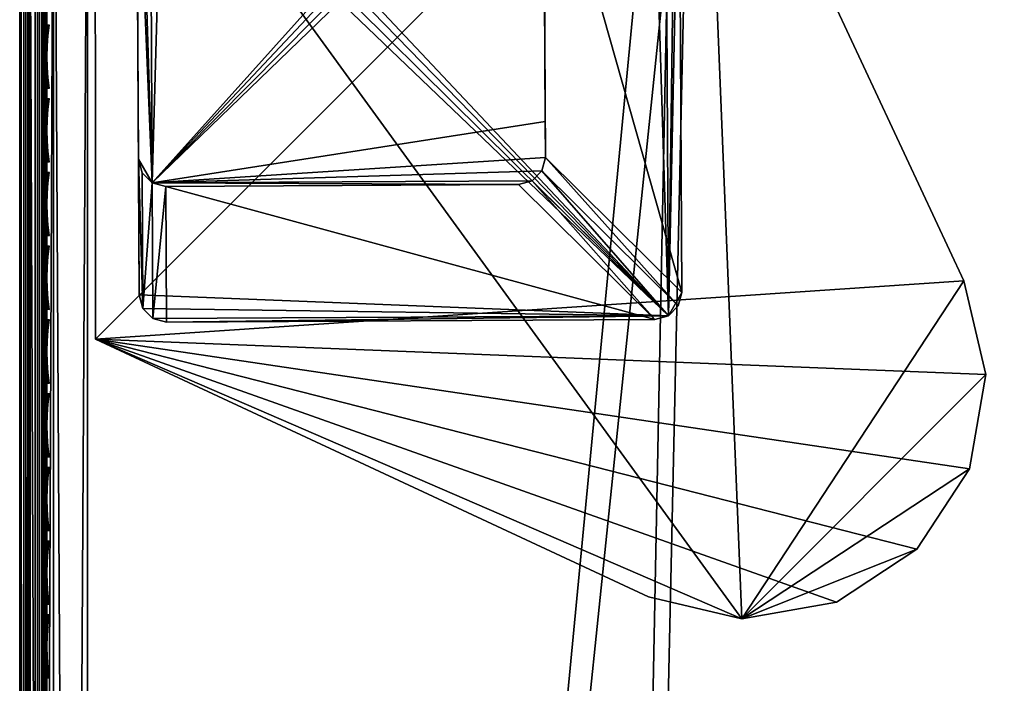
# Model space of a CAD drawing. Header units: inches. Extents: x 0 to 54.6, y -45.5 to 0.
# Tile 156 of 256: x 0 to 3.6, y -4.6 to -2.2. Entities that reach past the tile are written whole.
import ezdxf

# ---------------------------------------------------------------- set-up
doc = ezdxf.new("R2010")
doc.units = ezdxf.units.IN
doc.header["$LTSCALE"] = 0.03937
doc.header["$MEASUREMENT"] = 0
for name, color, linetype in [('A-FURN-3-ST', 151, 'Continuous'), ('A-FURN-3-ST-LG', 252, 'Continuous'), ('A-FURN-3-ST-LGHW', 32, 'Continuous'), ('A-FURN-3-ST-SEAM', 250, 'Continuous'), ('A-FURN-3-STITCH', 15, 'Continuous')]:
    doc.layers.add(name, color=color, linetype=linetype)

msp = doc.modelspace()

# ---------------------------------------------------------------- meshes
at = {"layer": 'A-FURN-3-ST'}
mesh = msp.add_polyface(dxfattribs=at)
corners = [(3.7329, -22.7226, 18), (4.6815, -1.2773, 18), (1.9933, -22.5991, 18), (2.4673, -1.1492, 18), (0.25, -22.5508, 18), (0.25, -1.1005, 18), (0.125, -22.5508, 17.9665), (0.125, -1.1005, 17.9665), (0.0335, -22.5508, 17.875), (0.0335, -1.1005, 17.875), (0, -22.5508, 17.75), (0, -1.1005, 17.75), (0, -0.9347, 17.7337), (0.0063, -0.9238, 17.7881), (0.0733, -0.9002, 17.9071), (0.1041, -0.8951, 17.9328), (0.1735, -0.8882, 17.9671), (0.2502, -0.8859, 17.9788), (0.1736, -0.6842, 17.9052), (0.0063, -0.754, 17.7366), (0, -0.7752, 17.6853), (0.0734, -0.7075, 17.8487), (0.1042, -0.6975, 17.8729), (0, -23.1508, 5.25), (0, -0.5005, 5.25), (0.0335, -23.1508, 5.125), (0.0335, -0.5005, 5.125), (0.125, -23.1508, 5.0335), (0.125, -0.5005, 5.0335), (0.25, -23.1508, 5), (0.25, -0.5005, 5), (4.552, -0.9821, 17.9625), (2.4013, -0.8617, 17.9625), (0.2504, -0.6796, 17.9162), (0, -0.2505, 16.9), (0, -23.4008, 16.9), (0, -0.6283, 17.6067), (0, -23.4008, 5.5), (0, -0.2505, 5.5), (6.7319, -0.8636, 5), (3.6806, -23.3203, 5), (1.9672, -23.1986, 5), (4.5759, -0.6677, 5), (2.4144, -0.5467, 5)]
mesh.append_faces([[corners[k] for k in face] for face in [(0, 1, 2), (2, 1, 3), (2, 3, 4), (4, 3, 5), (4, 5, 6), (6, 5, 7), (6, 7, 8), (8, 7, 9), (8, 9, 10), (10, 9, 11), (12, 11, 13), (13, 11, 9), (13, 9, 14), (14, 9, 7), (14, 7, 15), (15, 7, 16), (17, 18, 16), (17, 16, 5), (5, 16, 7), (19, 20, 13), (13, 20, 12), (19, 13, 14, 21), (21, 14, 15, 22), (23, 24, 25), (25, 24, 26), (25, 26, 27), (27, 26, 28), (27, 28, 29), (29, 28, 30), (1, 31, 3), (3, 31, 32), (3, 32, 17), (17, 32, 33), (17, 5, 3), (11, 34, 10), (10, 34, 35), (12, 20, 11), (11, 20, 36), (35, 34, 37), (37, 34, 38), (37, 38, 23), (23, 38, 24), (39, 40, 41), (42, 41, 43), (43, 41, 29), (43, 29, 30)]])
mesh = msp.add_polyface(dxfattribs=at)
corners = [(8.8973, -23.5406, 18), (17.7415, -3.697, 18), (15.6057, -3.0995, 18), (7.1881, -23.1938, 18), (13.4498, -2.5789, 18), (5.4656, -22.921, 18), (11.2766, -2.1358, 18), (9.089, -1.7709, 18), (3.7329, -22.7226, 18), (6.8896, -1.4846, 18), (4.6815, -1.2773, 18), (15.3709, -1.9039, 5.5), (13.2379, -1.4454, 5.3087), (13.2457, -1.4082, 5.5), (11.098, -1.0239, 5.3087), (15.296, -2.2033, 5.0381), (13.1412, -1.8971, 5), (13.1813, -1.71, 5.0381), (13.2152, -1.5514, 5.1464), (15.3355, -2.046, 5.1464), (11.0171, -1.4787, 5), (11.0507, -1.2903, 5.0381), (11.0791, -1.1306, 5.1464), (8.8798, -1.134, 5), (13.2457, -1.4082, 16.9), (15.172, -2.6946, 17.9625), (13.0743, -2.2053, 17.9625), (10.9609, -1.7889, 17.9625), (8.8343, -1.446, 17.9625), (6.6972, -1.177, 17.9625), (15.3618, -1.9402, 17.1847), (13.2378, -1.4448, 17.1847), (13.2147, -1.5523, 17.45), (15.335, -2.0468, 17.45), (13.178, -1.7232, 17.6778), (15.2923, -2.2163, 17.6778), (13.1301, -1.9459, 17.8526), (15.2367, -2.4373, 17.8526), (15.3709, -1.9039, 16.9), (11.098, -1.0233, 17.1847), (11.0786, -1.1315, 17.45), (11.0478, -1.3035, 17.6778), (11.0076, -1.5278, 17.8526), (8.872, -1.1834, 17.8526), (17.3395, -2.9534, 5), (8.7674, -24.1264, 5), (15.2495, -2.3889, 5), (7.084, -23.7847, 5), (5.3873, -23.5158, 5), (3.6806, -23.3203, 5), (6.7319, -0.8636, 5), (1.9672, -23.1986, 5), (4.5759, -0.6677, 5)]
mesh.append_faces([[corners[k] for k in face] for face in [(0, 1, 2), (0, 2, 3), (3, 2, 4), (3, 4, 5), (5, 4, 6), (5, 6, 7), (5, 7, 8), (8, 7, 9), (8, 9, 10), (11, 12, 13), (13, 12, 14), (15, 16, 17), (15, 17, 18, 19), (16, 20, 17), (17, 20, 21), (17, 21, 22, 18), (20, 23, 21), (24, 11, 13), (4, 25, 26), (4, 26, 6), (6, 26, 27), (6, 27, 7), (7, 27, 28), (7, 28, 9), (9, 28, 29), (9, 29, 10), (30, 31, 32, 33), (33, 32, 34, 35), (35, 34, 36, 37), (37, 36, 26, 25), (38, 24, 31), (31, 24, 39), (31, 39, 40, 32), (32, 40, 41, 34), (34, 41, 42, 36), (36, 42, 27, 26), (42, 43, 28, 27), (44, 45, 46), (46, 45, 47), (46, 47, 16), (16, 47, 48), (16, 48, 20), (20, 48, 23), (23, 48, 49), (23, 49, 50), (50, 51, 52)]])
at = {"layer": 'A-FURN-3-ST-LG'}
mesh = msp.add_polyface(dxfattribs=at)
corners = [(2.3894, -3.2893, 4.7963), (0.5403, -3.3121, 4.7963), (2.3396, -3.3028, 4.7963), (0.4903, -3.2989, 4.7963), (0.4535, -3.2623, 4.7963), (0.4399, -3.2121, 4.7963), (0.4306, -1.4139, 4.7963), (0.4437, -1.3639, 4.7963), (0.4801, -1.3271, 4.7963), (0.53, -1.3135, 4.7963), (2.3283, -1.3043, 4.7963), (2.3786, -1.3173, 4.7963), (2.4155, -1.3537, 4.7963), (2.4292, -1.4036, 4.7963), (2.4385, -3.203, 4.7963), (2.4255, -3.2528, 4.7963), (0.4802, -1.3271, 0), (0.53, -1.3135, 0), (0.4438, -1.3639, 0), (0.4307, -1.4139, 0), (1.8286, -1.3068, 0), (1.879, -1.3199, 0), (1.916, -1.3563, 0), (1.9297, -1.4062, 0), (0.5378, -2.8124, 0), (0.4877, -2.7992, 0), (0.451, -2.7626, 0), (0.4373, -2.7124, 0), (1.8375, -2.8057, 0), (1.8871, -2.7922, 0), (1.9232, -2.7557, 0), (1.9363, -2.7059, 0), (1.9356, -2.5734, 0)]
mesh.append_faces([[corners[k] for k in face] for face in [(16, 9, 17), (16, 8, 9), (6, 18, 19), (6, 7, 18), (10, 17, 9), (10, 20, 17), (11, 20, 10), (11, 21, 20), (12, 21, 11), (12, 22, 21), (13, 22, 12), (13, 23, 22), (3, 24, 1), (3, 25, 24), (4, 25, 3), (4, 26, 25), (27, 4, 5), (27, 26, 4), (5, 19, 27), (5, 6, 19), (2, 24, 28), (2, 1, 24), (29, 2, 28), (29, 0, 2), (30, 0, 29), (30, 15, 0), (31, 15, 30), (31, 14, 15), (23, 14, 31), (23, 13, 14)]])
mesh.append_faces([[corners[k] for k in face] for face in [(0, 1, 2), (18, 8, 16), (25, 28, 24), (25, 22, 23)]], dxfattribs={"vtx0": -1})
mesh.append_faces([[corners[k] for k in face] for face in [(25, 32, 31)]], dxfattribs={"vtx0": -1, "vtx1": -1})
mesh.append_faces([[corners[k] for k in face] for face in [(0, 3, 1), (0, 4, 3), (0, 5, 4), (0, 6, 5), (0, 7, 6), (0, 8, 7), (0, 9, 8), (0, 10, 9), (0, 11, 10), (0, 12, 11), (0, 13, 12), (0, 14, 13), (25, 29, 28), (25, 30, 29), (25, 21, 22), (25, 20, 21), (25, 17, 20), (25, 16, 17), (25, 18, 16), (25, 19, 18), (25, 27, 19)]], dxfattribs={"vtx0": -1, "vtx2": -1})
mesh.append_faces([[corners[k] for k in face] for face in [(23, 31, 32), (25, 23, 32)]], dxfattribs={"vtx1": -1, "vtx2": -1})
mesh.append_faces([[corners[k] for k in face] for face in [(0, 15, 14), (18, 7, 8), (25, 31, 30), (25, 26, 27)]], dxfattribs={"vtx2": -1})
at = {"layer": 'A-FURN-3-ST-LGHW'}
mesh = msp.add_polyface(dxfattribs=at)
corners = [(0.2796, -3.3757, 5), (2.6601, -4.405, 5), (2.316, -4.3237, 5), (3.0083, -4.3433, 5), (3.3037, -4.1488, 5), (3.4978, -3.8533, 5), (3.5589, -3.5049, 5), (3.4772, -3.1608, 5), (2.5266, -1.1258, 5), (0.2781, -1.1272, 5), (2.316, -4.3237, 4.7502), (2.6601, -4.405, 4.7502), (3.0083, -4.3433, 4.7502), (3.3037, -4.1488, 4.7502), (3.4978, -3.8533, 4.7502), (3.5589, -3.5049, 4.7502), (3.4772, -3.1608, 4.7502), (0.2796, -3.3757, 4.7502), (0.2781, -1.1272, 4.7502), (2.5266, -1.1258, 4.7502)]
mesh.append_faces([[corners[k] for k in face] for face in [(2, 10, 1), (10, 11, 1), (1, 11, 3), (11, 12, 3), (3, 12, 4), (12, 13, 4), (4, 13, 5), (13, 14, 5), (5, 14, 6), (14, 15, 6), (7, 6, 16), (6, 15, 16), (8, 7, 19), (7, 16, 19), (17, 10, 0), (10, 2, 0)]])
mesh.append_faces([[corners[k] for k in face] for face in [(2, 1, 0), (10, 17, 11), (9, 8, 18), (0, 9, 17)]], dxfattribs={"vtx1": -1})
mesh.append_faces([[corners[k] for k in face] for face in [(1, 3, 0), (3, 4, 0), (4, 5, 0), (5, 6, 0), (6, 7, 0), (7, 8, 0), (17, 18, 11), (18, 19, 11), (19, 16, 11), (16, 15, 11), (15, 14, 11), (14, 13, 11)]], dxfattribs={"vtx1": -1, "vtx2": -1})
mesh.append_faces([[corners[k] for k in face] for face in [(8, 9, 0), (13, 12, 11), (8, 19, 18), (9, 18, 17)]], dxfattribs={"vtx2": -1})
at = {"layer": 'A-FURN-3-ST-SEAM'}
mesh = msp.add_polyface(dxfattribs=at)
corners = [(0.0734, -0.9052, 17.8381), (0.0872, -0.903, 17.8491), (0.0872, -1.09, 17.8675), (0.0734, -1.09, 17.8563), (0.0872, -8.2403, 17.8675), (0.0734, -8.2403, 17.8563), (0.0872, -15.3906, 17.8675), (0.0734, -15.3906, 17.8563), (0.1, -15.3906, 17.9), (0.0965, -22.5408, 17.8826), (0.0965, -15.3906, 17.8826), (0.1, -8.2403, 17.9), (0.0965, -8.2403, 17.8826), (0.1, -1.09, 17.9), (0.0965, -1.09, 17.8826), (0.1, -0.9049, 17.8825), (0.0965, -0.9001, 17.8639), (0.0567, -15.3906, 17.8505), (0.0567, -8.2403, 17.8505), (0.0567, -1.09, 17.8505), (0.0567, -0.9063, 17.8324), (0.0228, -0.9047, 17.8406), (0.039, -0.9061, 17.8334), (0.039, -1.09, 17.8515), (0.0228, -1.09, 17.8588), (0.039, -8.2403, 17.8515), (0.0228, -8.2403, 17.8588), (0.039, -15.3906, 17.8515), (0.0228, -15.3906, 17.8588), (0.0019, -15.3906, 17.8868), (0.0019, -8.2403, 17.8868), (0.0019, -1.09, 17.8868), (0.0019, -0.8993, 17.868), (0.0051, -0.8926, 17.9022), (0.0003, -0.8959, 17.8854), (0.0003, -1.09, 17.9045), (0.0051, -1.09, 17.9217), (0.0003, -8.2403, 17.9045), (0.0051, -8.2403, 17.9217), (0.0003, -15.3906, 17.9045), (0.0051, -15.3906, 17.9217), (0.0655, -15.3906, 17.9472), (0.0812, -15.3906, 17.939), (0.0812, -8.2403, 17.939), (0.0655, -8.2403, 17.9472), (0.0812, -1.09, 17.939), (0.0655, -1.09, 17.9472), (0.0812, -0.8892, 17.9192), (0.0655, -0.8877, 17.9272), (0.0929, -15.3906, 17.9255), (0.0929, -8.2403, 17.9255), (0.0929, -1.09, 17.9255), (0.0929, -0.8918, 17.906), (0.1, -22.5408, 17.9), (0.0304, -0.8879, 17.9259), (0.0304, -1.09, 17.9459), (0.0304, -8.2403, 17.9459), (0.0304, -15.3906, 17.9459), (0.0304, -22.5408, 17.9459), (0.0655, -22.5408, 17.9472), (0.0155, -0.8898, 17.9164), (0.0155, -1.09, 17.9362), (0.0155, -8.2403, 17.9362), (0.0155, -15.3906, 17.9362), (0.0155, -22.5408, 17.9362), (0.0051, -22.5408, 17.9217), (0.0872, -22.5408, 17.8675), (0.0567, -22.5408, 17.8505), (0.039, -22.5408, 17.8515), (0.0019, -22.5408, 17.8868), (0.0003, -22.5408, 17.9045)]
mesh.append_faces([[corners[k] for k in face] for face in [(0, 1, 2, 3), (3, 2, 4, 5), (5, 4, 6, 7), (8, 9, 10), (8, 10, 11), (11, 10, 12), (11, 12, 13), (13, 12, 14), (13, 14, 15), (15, 14, 16), (7, 17, 18, 5), (5, 18, 19, 3), (3, 19, 20, 0), (21, 22, 23, 24), (24, 23, 25, 26), (26, 25, 27, 28), (28, 29, 30, 26), (26, 30, 31, 24), (24, 31, 32, 21), (33, 34, 35, 36), (36, 35, 37, 38), (38, 37, 39, 40), (41, 42, 43, 44), (44, 43, 45, 46), (46, 45, 47, 48), (42, 49, 50, 43), (43, 50, 51, 45), (45, 51, 52, 47), (49, 53, 8), (49, 8, 50), (50, 8, 11), (50, 11, 51), (51, 11, 13), (51, 13, 15), (51, 15, 52), (48, 54, 55, 46), (46, 55, 56, 44), (44, 56, 57, 41), (41, 57, 58, 59), (54, 60, 61, 55), (55, 61, 62, 56), (56, 62, 63, 57), (57, 63, 64, 58), (60, 33, 36, 61), (61, 36, 38, 62), (62, 38, 40, 63), (63, 40, 65, 64), (1, 16, 14, 2), (2, 14, 12, 4), (4, 12, 10, 6), (6, 10, 9, 66), (22, 20, 19, 23), (23, 19, 18, 25), (25, 18, 17, 27), (27, 17, 67, 68), (34, 32, 31, 35), (35, 31, 30, 37), (37, 30, 29, 39), (39, 29, 69, 70)]])
at = {"layer": 'A-FURN-3-STITCH'}
mesh = msp.add_polymesh((7, 4), dxfattribs=at)
for k, corner in enumerate([(0.1093, -2.2183, 17.9558), (0.1071, -2.2183, 17.9543), (0.1028, -2.2182, 17.9514), (0.1007, -2.2182, 17.9499), (0.105, -2.2567, 17.9615), (0.1003, -2.2568, 17.9637), (0.096, -2.2567, 17.9608), (0.0964, -2.2566, 17.9556), (0.1024, -2.2956, 17.9646), (0.0977, -2.2957, 17.9669), (0.0934, -2.2956, 17.964), (0.0938, -2.2955, 17.9588), (0.1016, -2.3347, 17.9652), (0.0969, -2.3348, 17.9675), (0.0926, -2.3347, 17.9646), (0.0929, -2.3346, 17.9594), (0.1024, -2.3738, 17.9633), (0.0977, -2.3738, 17.9656), (0.0934, -2.3738, 17.9627), (0.0938, -2.3737, 17.9575), (0.105, -2.4125, 17.9589), (0.1003, -2.4126, 17.9611), (0.096, -2.4125, 17.9582), (0.0964, -2.4124, 17.953), (0.1093, -2.4508, 17.9519), (0.1071, -2.4507, 17.9505), (0.1028, -2.4507, 17.9476), (0.1007, -2.4507, 17.9461)]):
    mesh.set_mesh_vertex(divmod(k, 4), corner)
mesh = msp.add_polymesh((7, 4), dxfattribs=at)
for k, corner in enumerate([(0.1093, -2.4898, 17.9558), (0.1071, -2.4898, 17.9543), (0.1028, -2.4898, 17.9514), (0.1007, -2.4897, 17.9499), (0.105, -2.5283, 17.9615), (0.1003, -2.5283, 17.9637), (0.096, -2.5283, 17.9608), (0.0964, -2.5282, 17.9556), (0.1024, -2.5672, 17.9646), (0.0977, -2.5672, 17.9669), (0.0934, -2.5672, 17.964), (0.0938, -2.5671, 17.9588), (0.1016, -2.6063, 17.9652), (0.0969, -2.6063, 17.9675), (0.0926, -2.6062, 17.9646), (0.0929, -2.6062, 17.9594), (0.1024, -2.6453, 17.9633), (0.0977, -2.6453, 17.9656), (0.0934, -2.6453, 17.9627), (0.0938, -2.6452, 17.9575), (0.105, -2.6841, 17.9589), (0.1003, -2.6841, 17.9611), (0.096, -2.684, 17.9582), (0.0964, -2.684, 17.953), (0.1093, -2.7223, 17.9519), (0.1071, -2.7223, 17.9505), (0.1028, -2.7222, 17.9476), (0.1007, -2.7222, 17.9461)]):
    mesh.set_mesh_vertex(divmod(k, 4), corner)
mesh = msp.add_polymesh((7, 4), dxfattribs=at)
for k, corner in enumerate([(0.1093, -2.7614, 17.9558), (0.1071, -2.7613, 17.9543), (0.1028, -2.7613, 17.9514), (0.1007, -2.7613, 17.9499), (0.105, -2.7998, 17.9615), (0.1003, -2.7998, 17.9637), (0.096, -2.7998, 17.9608), (0.0964, -2.7997, 17.9556), (0.1024, -2.8387, 17.9646), (0.0977, -2.8387, 17.9669), (0.0934, -2.8387, 17.964), (0.0938, -2.8386, 17.9588), (0.1016, -2.8778, 17.9652), (0.0969, -2.8778, 17.9675), (0.0926, -2.8778, 17.9646), (0.0929, -2.8777, 17.9594), (0.1024, -2.9168, 17.9633), (0.0977, -2.9169, 17.9656), (0.0934, -2.9168, 17.9627), (0.0938, -2.9167, 17.9575), (0.105, -2.9556, 17.9589), (0.1003, -2.9556, 17.9611), (0.096, -2.9556, 17.9582), (0.0964, -2.9555, 17.953), (0.1093, -2.9938, 17.9519), (0.1071, -2.9938, 17.9505), (0.1028, -2.9938, 17.9476), (0.1007, -2.9937, 17.9461)]):
    mesh.set_mesh_vertex(divmod(k, 4), corner)
mesh = msp.add_polymesh((7, 4), dxfattribs=at)
for k, corner in enumerate([(0.1093, -3.0329, 17.9558), (0.1071, -3.0329, 17.9543), (0.1028, -3.0328, 17.9514), (0.1007, -3.0328, 17.9499), (0.105, -3.0713, 17.9615), (0.1003, -3.0714, 17.9637), (0.096, -3.0713, 17.9608), (0.0964, -3.0712, 17.9556), (0.1024, -3.1102, 17.9646), (0.0977, -3.1103, 17.9669), (0.0934, -3.1102, 17.964), (0.0938, -3.1101, 17.9588), (0.1016, -3.1493, 17.9652), (0.0969, -3.1493, 17.9675), (0.0926, -3.1493, 17.9646), (0.0929, -3.1492, 17.9594), (0.1024, -3.1884, 17.9633), (0.0977, -3.1884, 17.9656), (0.0934, -3.1883, 17.9627), (0.0938, -3.1883, 17.9575), (0.105, -3.2271, 17.9589), (0.1003, -3.2272, 17.9611), (0.096, -3.2271, 17.9582), (0.0964, -3.227, 17.953), (0.1093, -3.2654, 17.9519), (0.1071, -3.2653, 17.9505), (0.1028, -3.2653, 17.9476), (0.1007, -3.2653, 17.9461)]):
    mesh.set_mesh_vertex(divmod(k, 4), corner)
mesh = msp.add_polymesh((7, 4), dxfattribs=at)
for k, corner in enumerate([(0.1093, -3.3044, 17.9558), (0.1071, -3.3044, 17.9543), (0.1028, -3.3043, 17.9514), (0.1007, -3.3043, 17.9499), (0.105, -3.3429, 17.9615), (0.1003, -3.3429, 17.9637), (0.096, -3.3429, 17.9608), (0.0964, -3.3428, 17.9556), (0.1024, -3.3818, 17.9646), (0.0977, -3.3818, 17.9669), (0.0934, -3.3817, 17.964), (0.0938, -3.3817, 17.9588), (0.1016, -3.4208, 17.9652), (0.0969, -3.4209, 17.9675), (0.0926, -3.4208, 17.9646), (0.0929, -3.4207, 17.9594), (0.1024, -3.4599, 17.9633), (0.0977, -3.4599, 17.9656), (0.0934, -3.4599, 17.9627), (0.0938, -3.4598, 17.9575), (0.105, -3.4986, 17.9589), (0.1003, -3.4987, 17.9611), (0.096, -3.4986, 17.9582), (0.0964, -3.4985, 17.953), (0.1093, -3.5369, 17.9519), (0.1071, -3.5369, 17.9505), (0.1028, -3.5368, 17.9476), (0.1007, -3.5368, 17.9461)]):
    mesh.set_mesh_vertex(divmod(k, 4), corner)
mesh = msp.add_polymesh((7, 4), dxfattribs=at)
for k, corner in enumerate([(0.1093, -3.5759, 17.9558), (0.1071, -3.5759, 17.9543), (0.1028, -3.5759, 17.9514), (0.1007, -3.5758, 17.9499), (0.105, -3.6144, 17.9615), (0.1003, -3.6144, 17.9637), (0.096, -3.6144, 17.9608), (0.0964, -3.6143, 17.9556), (0.1024, -3.6533, 17.9646), (0.0977, -3.6533, 17.9669), (0.0934, -3.6533, 17.964), (0.0938, -3.6532, 17.9588), (0.1016, -3.6924, 17.9652), (0.0969, -3.6924, 17.9675), (0.0926, -3.6924, 17.9646), (0.0929, -3.6923, 17.9594), (0.1024, -3.7314, 17.9633), (0.0977, -3.7315, 17.9656), (0.0934, -3.7314, 17.9627), (0.0938, -3.7313, 17.9575), (0.105, -3.7702, 17.9589), (0.1003, -3.7702, 17.9611), (0.096, -3.7702, 17.9582), (0.0964, -3.7701, 17.953), (0.1093, -3.8084, 17.9519), (0.1071, -3.8084, 17.9505), (0.1028, -3.8083, 17.9476), (0.1007, -3.8083, 17.9461)]):
    mesh.set_mesh_vertex(divmod(k, 4), corner)
mesh = msp.add_polymesh((7, 4), dxfattribs=at)
for k, corner in enumerate([(0.1093, -3.8475, 17.9558), (0.1071, -3.8474, 17.9543), (0.1028, -3.8474, 17.9514), (0.1007, -3.8474, 17.9499), (0.105, -3.8859, 17.9615), (0.1003, -3.886, 17.9637), (0.096, -3.8859, 17.9608), (0.0964, -3.8858, 17.9556), (0.1024, -3.9248, 17.9646), (0.0977, -3.9249, 17.9669), (0.0934, -3.9248, 17.964), (0.0938, -3.9247, 17.9588), (0.1016, -3.9639, 17.9652), (0.0969, -3.9639, 17.9675), (0.0926, -3.9639, 17.9646), (0.0929, -3.9638, 17.9594), (0.1024, -4.0029, 17.9633), (0.0977, -4.003, 17.9656), (0.0934, -4.0029, 17.9627), (0.0938, -4.0028, 17.9575), (0.105, -4.0417, 17.9589), (0.1003, -4.0417, 17.9611), (0.096, -4.0417, 17.9582), (0.0964, -4.0416, 17.953), (0.1093, -4.0799, 17.9519), (0.1071, -4.0799, 17.9505), (0.1028, -4.0799, 17.9476), (0.1007, -4.0799, 17.9461)]):
    mesh.set_mesh_vertex(divmod(k, 4), corner)
mesh = msp.add_polymesh((7, 4), dxfattribs=at)
for k, corner in enumerate([(0.1093, -4.119, 17.9558), (0.1071, -4.119, 17.9543), (0.1028, -4.1189, 17.9514), (0.1007, -4.1189, 17.9499), (0.105, -4.1575, 17.9615), (0.1003, -4.1575, 17.9637), (0.096, -4.1574, 17.9608), (0.0964, -4.1574, 17.9556), (0.1024, -4.1963, 17.9646), (0.0977, -4.1964, 17.9669), (0.0934, -4.1963, 17.964), (0.0938, -4.1962, 17.9588), (0.1016, -4.2354, 17.9652), (0.0969, -4.2355, 17.9675), (0.0926, -4.2354, 17.9646), (0.0929, -4.2353, 17.9594), (0.1024, -4.2745, 17.9633), (0.0977, -4.2745, 17.9656), (0.0934, -4.2745, 17.9627), (0.0938, -4.2744, 17.9575), (0.105, -4.3132, 17.9589), (0.1003, -4.3133, 17.9611), (0.096, -4.3132, 17.9582), (0.0964, -4.3131, 17.953), (0.1093, -4.3515, 17.9519), (0.1071, -4.3515, 17.9505), (0.1028, -4.3514, 17.9476), (0.1007, -4.3514, 17.9461)]):
    mesh.set_mesh_vertex(divmod(k, 4), corner)
mesh = msp.add_polymesh((7, 4), dxfattribs=at)
for k, corner in enumerate([(0.1093, -4.3905, 17.9558), (0.1071, -4.3905, 17.9543), (0.1028, -4.3905, 17.9514), (0.1007, -4.3904, 17.9499), (0.105, -4.429, 17.9615), (0.1003, -4.429, 17.9637), (0.096, -4.429, 17.9608), (0.0964, -4.4289, 17.9556), (0.1024, -4.4679, 17.9646), (0.0977, -4.4679, 17.9669), (0.0934, -4.4679, 17.964), (0.0938, -4.4678, 17.9588), (0.1016, -4.507, 17.9652), (0.0969, -4.507, 17.9675), (0.0926, -4.5069, 17.9646), (0.0929, -4.5069, 17.9594), (0.1024, -4.546, 17.9633), (0.0977, -4.546, 17.9656), (0.0934, -4.546, 17.9627), (0.0938, -4.5459, 17.9575), (0.105, -4.5848, 17.9589), (0.1003, -4.5848, 17.9611), (0.096, -4.5848, 17.9582), (0.0964, -4.5847, 17.953), (0.1093, -4.623, 17.9519), (0.1071, -4.623, 17.9505), (0.1028, -4.6229, 17.9476), (0.1007, -4.6229, 17.9461)]):
    mesh.set_mesh_vertex(divmod(k, 4), corner)

doc.saveas('drawing.dxf')
